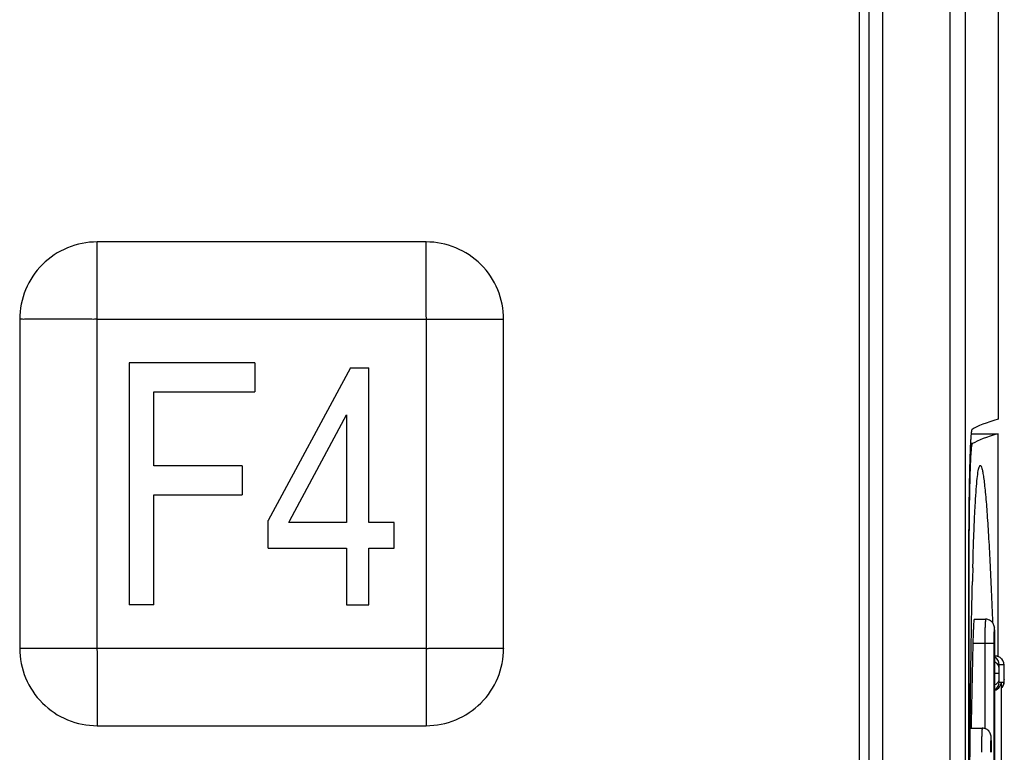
# Model space of a CAD drawing. Header units: millimetres. Extents: x 0 to 1400, y 0 to 1300.
# Tile 49 of 78: x 574 to 594, y 801 to 816. Entities that reach past the tile are written whole.
import ezdxf

# ---------------------------------------------------------------- set-up
doc = ezdxf.new("R2010")
doc.units = ezdxf.units.MM
doc.header["$LTSCALE"] = 84.740741
doc.layers.add('00_COMPONENTS', color=7, linetype='CONTINUOUS')

msp = doc.modelspace()

# ---------------------------------------------------------------- linework, layer by layer
at = {"layer": '00_COMPONENTS', "color": 9, "linetype": 'CONTINUOUS'}
for p, q in [((592.872, 756.277), (592.872, 869.289)), ((591.478, 868.983), (591.478, 756.583)), ((575.247, 803.083), (575.247, 811.483)), ((575.247, 809.883), (583.647, 809.883)), ((582.047, 809.883), (582.047, 801.482)), ((593.335, 807.313), (593.293, 807.313)), ((593.267, 804.614), (593.254, 804.614)), ((593.777, 803.183), (593.343, 803.183)), ((593.591, 803.183), (593.591, 801.425)), ((593.777, 803.183), (593.777, 789.183)), ((573.646, 803.083), (582.047, 803.083)), ((593.984, 802.743), (593.887, 802.743)), ((593.985, 802.743), (593.984, 802.743)), ((593.991, 802.69), (593.991, 802.697)), ((593.878, 802.561), (593.799, 802.561)), ((593.887, 802.386), (593.929, 802.386)), ((593.929, 802.386), (593.929, 800.478)), ((593.937, 802.38), (593.936, 802.386)), ((593.936, 802.386), (593.984, 802.386)), ((593.992, 802.436), (593.991, 802.429))]:
    msp.add_line(p, q, dxfattribs=at)
at = {"layer": '00_COMPONENTS', "color": 7, "linetype": 'CONTINUOUS'}
for p, q in [((593.192, 756.268), (593.192, 869.298)), ((590.997, 868.833), (590.997, 756.733)), ((591.197, 868.983), (591.197, 756.583)), ((593.867, 868.983), (593.867, 807.818)), ((582.047, 811.483), (575.247, 811.483)), ((573.647, 809.883), (573.647, 803.083)), ((583.647, 803.083), (583.647, 809.883)), ((575.909, 808.983), (575.909, 803.983)), ((578.506, 808.983), (575.909, 808.983)), ((578.506, 808.983), (578.506, 808.384)), ((580.481, 808.881), (578.782, 805.728)), ((580.481, 808.881), (580.864, 808.881)), ((580.864, 805.68), (580.864, 808.881)), ((576.417, 806.857), (576.417, 808.384)), ((576.417, 808.384), (578.506, 808.384)), ((579.231, 805.724), (580.402, 807.912)), ((580.402, 807.912), (580.402, 805.68)), ((593.308, 807.518), (593.867, 807.518)), ((593.867, 802.911), (593.867, 807.518)), ((578.246, 806.857), (576.417, 806.857)), ((578.246, 806.857), (578.246, 806.258)), ((576.417, 803.983), (576.417, 806.258)), ((576.417, 806.258), (578.246, 806.258)), ((578.782, 805.156), (578.782, 805.728)), ((579.205, 805.68), (579.231, 805.724)), ((580.402, 805.68), (579.205, 805.68)), ((581.384, 805.68), (580.864, 805.68)), ((581.384, 805.156), (581.384, 805.68)), ((578.782, 805.156), (580.402, 805.156)), ((580.402, 805.156), (580.402, 803.983)), ((580.864, 803.983), (580.864, 805.156)), ((580.864, 805.156), (581.384, 805.156)), ((593.254, 804.802), (593.254, 804.608)), ((593.267, 804.614), (593.267, 804.741)), ((593.343, 804.744), (593.347, 804.902)), ((593.254, 804.608), (593.254, 787.564)), ((593.267, 787.625), (593.267, 804.614)), ((576.417, 803.983), (575.909, 803.983)), ((580.402, 803.983), (580.864, 803.983)), ((593.371, 803.683), (593.608, 803.683)), ((593.799, 789.183), (593.799, 803.183)), ((593.811, 802.923), (593.804, 802.923)), ((593.833, 802.921), (593.811, 802.923)), ((593.853, 802.916), (593.833, 802.921)), ((593.872, 802.91), (593.853, 802.916)), ((593.89, 802.901), (593.872, 802.91)), ((593.907, 802.891), (593.89, 802.901)), ((593.921, 802.88), (593.907, 802.891)), ((593.934, 802.868), (593.921, 802.88)), ((593.946, 802.855), (593.934, 802.868)), ((593.956, 802.84), (593.946, 802.855)), ((593.965, 802.826), (593.956, 802.84)), ((593.971, 802.812), (593.965, 802.826)), ((593.977, 802.798), (593.971, 802.812)), ((593.981, 802.786), (593.977, 802.798)), ((593.983, 802.775), (593.981, 802.786)), ((593.985, 802.765), (593.983, 802.775)), ((593.988, 802.745), (593.985, 802.765)), ((593.989, 802.734), (593.988, 802.745)), ((593.99, 802.723), (593.989, 802.734)), ((593.991, 802.71), (593.99, 802.723)), ((593.991, 802.697), (593.991, 802.71)), ((593.992, 802.69), (593.991, 802.697)), ((593.993, 802.644), (593.992, 802.69)), ((593.992, 802.459), (593.993, 802.498)), ((593.993, 802.561), (593.993, 802.644)), ((593.993, 802.498), (593.993, 802.561)), ((593.937, 802.38), (593.936, 802.386)), ((593.937, 800.484), (593.937, 802.38)), ((593.948, 802.277), (593.958, 802.291)), ((593.958, 802.291), (593.966, 802.306)), ((593.966, 802.306), (593.973, 802.32)), ((593.973, 802.32), (593.978, 802.333)), ((593.978, 802.333), (593.981, 802.345)), ((593.981, 802.345), (593.984, 802.356)), ((593.984, 802.356), (593.986, 802.366)), ((593.986, 802.366), (593.987, 802.375)), ((593.987, 802.375), (593.988, 802.384)), ((593.988, 802.384), (593.989, 802.394)), ((593.989, 802.394), (593.99, 802.404)), ((593.99, 802.404), (593.991, 802.417)), ((593.991, 802.429), (593.992, 802.459)), ((593.991, 802.417), (593.991, 802.429)), ((593.937, 802.263), (593.948, 802.277)), ((575.247, 801.483), (582.047, 801.483)), ((593.289, 801.433), (593.538, 801.433))]:
    msp.add_line(p, q, dxfattribs=at)
for centre, radius, start, end in [((694.179, 802.01), 100.873, 178.44704, 178.60721), ((893.713, 796.183), 300.452, 178.665, 178.99889), ((584.571, 803.183), 9.228, 359.9992, 0.3401), ((584.501, 800.933), 9.228, 359.9992, 0.3401)]:
    msp.add_arc(centre, radius, start, end, dxfattribs=at)
at = {"layer": '00_COMPONENTS', "color": 9, "linetype": 'CONTINUOUS'}
for centre, radius, start, end in [((593.707, 802.743), 0.18, 359.995, 59.0983), ((593.804, 802.745), 0.178, 84.7111, 89.9872), ((593.804, 802.742), 0.181, 81.7597, 84.7188), ((593.804, 802.741), 0.182, 76.4412, 81.7587), ((593.804, 802.741), 0.182, 74.7954, 76.4414), ((593.804, 802.743), 0.18, 359.9954, 74.7739), ((588.953, 802.568), 5.04, 359.9204, 0.7462), ((593.707, 802.386), 0.18, 300.9017, 0.005), ((593.163, 802.468), 0.83, 357.6316, 357.7758), ((591.819, 802.515), 2.174, 358.2878, 359.1827), ((592.43, 802.497), 1.562, 357.7857, 358.2752)]:
    msp.add_arc(centre, radius, start, end, dxfattribs=at)
at = {"layer": '00_COMPONENTS', "color": 7, "linetype": 'CONTINUOUS'}
for centre, major_axis, end_param in [((964.588, 807.422), (371.413, 0), 3.11299), ((964.494, 807.123), (371.319, 0), 3.112176)]:
    msp.add_ellipse(centre, major_axis=major_axis, ratio=0.017455, start_param=3.080506, end_param=end_param, dxfattribs=at)
for points, knots in [([(575.247, 811.483), (575.039, 811.483), (574.618, 811.399), (574.086, 811.044), (573.73, 810.512), (573.647, 810.091), (573.647, 809.883)], [0, 0, 0, 0, 0.250027, 0.499994, 0.749971, 1, 1, 1, 1]), ([(583.647, 809.883), (583.647, 810.091), (583.563, 810.512), (583.207, 811.044), (582.675, 811.4), (582.255, 811.483), (582.047, 811.483)], [0, 0, 0, 0, 0.250027, 0.499994, 0.749971, 1, 1, 1, 1]), ([(593.326, 807.608), (593.321, 807.604), (593.317, 807.58), (593.309, 807.539), (593.303, 807.469), (593.293, 807.329), (593.283, 807.096), (593.273, 806.755), (593.265, 806.339), (593.257, 805.68), (593.254, 805.161), (593.254, 804.802)], [0, 0, 0, 0, 0.006939, 0.022693, 0.0474, 0.080886, 0.173066, 0.29613, 0.44586, 0.617105, 1, 1, 1, 1]), ([(593.267, 804.741), (593.267, 804.908), (593.268, 805.236), (593.272, 805.711), (593.277, 806.147), (593.284, 806.478), (593.29, 806.713), (593.295, 806.862), (593.301, 806.991), (593.307, 807.099), (593.313, 807.186), (593.319, 807.243), (593.324, 807.278), (593.327, 807.295), (593.331, 807.306), (593.334, 807.312), (593.335, 807.313)], [0, 0, 0, 0, 0.195139, 0.381608, 0.552846, 0.702807, 0.76812, 0.826204, 0.876545, 0.918707, 0.952327, 0.977128, 0.986167, 0.992955, 0.997518, 1, 1, 1, 1]), ([(593.347, 804.902), (593.351, 805.039), (593.359, 805.301), (593.374, 805.676), (593.389, 806.009), (593.407, 806.295), (593.425, 806.527), (593.443, 806.684), (593.459, 806.777), (593.471, 806.823), (593.48, 806.85), (593.491, 806.864), (593.497, 806.864)], [0, 0, 0, 0, 0.208164, 0.398643, 0.568465, 0.71442, 0.833156, 0.921486, 0.953441, 0.97696, 0.992119, 1, 1, 1, 1]), ([(593.497, 806.864), (593.504, 806.865), (593.521, 806.839), (593.533, 806.793), (593.551, 806.712), (593.567, 806.603), (593.584, 806.465), (593.608, 806.23), (593.637, 805.88), (593.668, 805.4), (593.697, 804.853), (593.725, 804.251), (593.741, 803.832), (593.749, 803.616)], [0, 0, 0, 0, 0.006954, 0.022457, 0.047301, 0.081261, 0.12391, 0.174681, 0.29814, 0.446668, 0.615662, 0.801185, 1, 1, 1, 1]), ([(593.273, 799.183), (593.278, 800.112), (593.29, 801.872), (593.315, 803.631), (593.335, 804.462)], [0, 0, 0, 0, 0.527709, 1, 1, 1, 1]), ([(593.371, 803.683), (593.37, 803.683), (593.369, 803.678), (593.367, 803.672), (593.365, 803.66), (593.363, 803.635), (593.359, 803.593), (593.356, 803.532), (593.352, 803.457), (593.349, 803.372), (593.346, 803.279), (593.344, 803.215), (593.343, 803.183)], [0, 0, 0, 0, 0.005887, 0.020675, 0.04473, 0.077922, 0.170378, 0.294609, 0.445883, 0.618335, 0.805527, 1, 1, 1, 1]), ([(593.799, 803.238), (593.799, 803.289), (593.798, 803.36), (593.795, 803.446), (593.792, 803.496), (593.785, 803.551), (593.757, 803.615), (593.692, 803.67), (593.636, 803.683), (593.608, 803.683)], [0, 0, 0, 0, 0.279515, 0.388683, 0.47301, 0.555348, 0.694903, 0.847015, 1, 1, 1, 1]), ([(573.647, 803.083), (573.647, 802.875), (573.73, 802.454), (574.086, 801.922), (574.618, 801.566), (575.039, 801.483), (575.247, 801.483)], [0, 0, 0, 0, 0.250027, 0.499994, 0.749971, 1, 1, 1, 1]), ([(582.047, 801.483), (582.255, 801.483), (582.675, 801.566), (583.207, 801.922), (583.563, 802.454), (583.646, 802.875), (583.647, 803.083)], [0, 0, 0, 0, 0.250027, 0.499994, 0.749971, 1, 1, 1, 1]), ([(593.799, 802.215), (593.838, 802.228), (593.903, 802.276), (593.927, 802.352), (593.929, 802.386)], [0, 0, 0, 0, 0.540699, 1, 1, 1, 1]), ([(593.729, 800.988), (593.729, 801.039), (593.728, 801.11), (593.725, 801.196), (593.722, 801.246), (593.716, 801.301), (593.687, 801.365), (593.623, 801.42), (593.566, 801.433), (593.538, 801.433)], [0, 0, 0, 0, 0.279515, 0.388683, 0.47301, 0.555348, 0.694903, 0.847015, 1, 1, 1, 1])]:
    msp.add_open_spline(points, degree=3, knots=knots, dxfattribs=at)
at = {"layer": '00_COMPONENTS', "color": 9, "linetype": 'CONTINUOUS'}
for points, knots in [([(582.047, 809.883), (582.06, 809.895), (582.042, 809.939), (582.048, 809.99), (582.046, 810.044), (582.047, 810.116), (582.047, 810.205), (582.047, 810.347), (582.047, 810.524), (582.047, 810.734), (582.047, 810.907), (582.047, 811.044), (582.047, 811.145), (582.047, 811.243), (582.046, 811.323), (582.047, 811.384), (582.046, 811.424), (582.049, 811.458), (582.045, 811.473), (582.049, 811.483), (582.047, 811.483)], [0, 0, 0, 0, 0.033791, 0.067165, 0.100827, 0.134443, 0.201498, 0.268311, 0.401091, 0.532512, 0.662128, 0.726004, 0.788993, 0.850701, 0.910285, 0.93867, 0.965269, 0.988176, 0.996476, 1, 1, 1, 1]), ([(575.247, 809.883), (575.234, 809.896), (575.19, 809.878), (575.14, 809.884), (575.085, 809.883), (575.014, 809.883), (574.924, 809.883), (574.782, 809.883), (574.606, 809.883), (574.396, 809.883), (574.222, 809.883), (574.086, 809.883), (573.985, 809.883), (573.887, 809.883), (573.807, 809.883), (573.745, 809.883), (573.705, 809.882), (573.671, 809.885), (573.657, 809.881), (573.647, 809.885), (573.647, 809.883)], [0, 0, 0, 0, 0.033791, 0.067165, 0.100827, 0.134443, 0.201498, 0.268311, 0.401091, 0.532512, 0.662128, 0.726004, 0.788993, 0.850701, 0.910285, 0.93867, 0.965269, 0.988176, 0.996476, 1, 1, 1, 1]), ([(593.608, 803.683), (593.607, 803.683), (593.606, 803.678), (593.604, 803.672), (593.603, 803.66), (593.6, 803.635), (593.598, 803.593), (593.595, 803.532), (593.593, 803.457), (593.592, 803.372), (593.591, 803.279), (593.591, 803.215), (593.591, 803.183)], [0, 0, 0, 0, 0.005902, 0.020657, 0.044673, 0.077825, 0.170212, 0.2944, 0.445666, 0.61815, 0.805416, 1, 1, 1, 1]), ([(593.799, 803.183), (593.799, 803.224), (593.798, 803.305), (593.798, 803.39), (593.788, 803.557), (593.778, 803.39), (593.778, 803.305), (593.777, 803.224), (593.777, 803.183)], [0, 0, 0, 0, 0.191137, 0.353199, 0.5, 0.646802, 0.808864, 1, 1, 1, 1]), ([(575.247, 803.083), (575.234, 803.071), (575.251, 803.027), (575.245, 802.976), (575.247, 802.921), (575.246, 802.85), (575.247, 802.761), (575.247, 802.618), (575.247, 802.442), (575.247, 802.232), (575.247, 802.059), (575.247, 801.922), (575.247, 801.821), (575.247, 801.723), (575.247, 801.643), (575.246, 801.582), (575.248, 801.541), (575.244, 801.507), (575.249, 801.493), (575.245, 801.483), (575.247, 801.483)], [0, 0, 0, 0, 0.033791, 0.067165, 0.100827, 0.134443, 0.201498, 0.268311, 0.401091, 0.532512, 0.662128, 0.726004, 0.788993, 0.850701, 0.910285, 0.93867, 0.965269, 0.988176, 0.996476, 1, 1, 1, 1]), ([(582.047, 803.083), (582.059, 803.07), (582.103, 803.088), (582.154, 803.082), (582.208, 803.083), (582.28, 803.083), (582.369, 803.083), (582.511, 803.083), (582.688, 803.083), (582.898, 803.083), (583.071, 803.083), (583.208, 803.083), (583.308, 803.083), (583.407, 803.083), (583.486, 803.083), (583.548, 803.083), (583.588, 803.084), (583.622, 803.081), (583.636, 803.085), (583.647, 803.081), (583.647, 803.083)], [0, 0, 0, 0, 0.033791, 0.067165, 0.100827, 0.134443, 0.201498, 0.268311, 0.401091, 0.532512, 0.662128, 0.726004, 0.788993, 0.850701, 0.910285, 0.93867, 0.965269, 0.988176, 0.996476, 1, 1, 1, 1]), ([(593.88, 802.69), (593.879, 802.712), (593.861, 802.758), (593.822, 802.787), (593.799, 802.798)], [0, 0, 0, 0, 0.464632, 1, 1, 1, 1]), ([(593.887, 802.743), (593.886, 802.743), (593.884, 802.739), (593.883, 802.731), (593.881, 802.714), (593.88, 802.699), (593.88, 802.69)], [0, 0, 0, 0, 0.052197, 0.193783, 0.479194, 1, 1, 1, 1]), ([(593.989, 802.723), (593.989, 802.728), (593.988, 802.734), (593.986, 802.742), (593.985, 802.743)], [0, 0, 0, 0, 0.747167, 1, 1, 1, 1]), ([(593.991, 802.69), (593.991, 802.693), (593.991, 802.704), (593.99, 802.715), (593.989, 802.723)], [0, 0, 0, 0, 0.321022, 1, 1, 1, 1]), ([(593.88, 802.69), (593.879, 802.681), (593.878, 802.638), (593.878, 802.595), (593.878, 802.561)], [0, 0, 0, 0, 0.208706, 1, 1, 1, 1]), ([(593.878, 802.561), (593.878, 802.549), (593.878, 802.508), (593.879, 802.466), (593.88, 802.436)], [0, 0, 0, 0, 0.276794, 1, 1, 1, 1]), ([(593.993, 802.633), (593.993, 802.639), (593.992, 802.658), (593.992, 802.676), (593.991, 802.69)], [0, 0, 0, 0, 0.278749, 1, 1, 1, 1]), ([(593.993, 802.484), (593.993, 802.49), (593.993, 802.516), (593.993, 802.541), (593.993, 802.561)], [0, 0, 0, 0, 0.240683, 1, 1, 1, 1]), ([(593.88, 802.436), (593.879, 802.414), (593.861, 802.368), (593.822, 802.338), (593.799, 802.327)], [0, 0, 0, 0, 0.466656, 1, 1, 1, 1]), ([(593.88, 802.436), (593.88, 802.427), (593.881, 802.414), (593.883, 802.397), (593.884, 802.39), (593.886, 802.386), (593.887, 802.386)], [0, 0, 0, 0, 0.526788, 0.808281, 0.947276, 1, 1, 1, 1]), ([(593.984, 802.386), (593.985, 802.386), (593.987, 802.389), (593.988, 802.397), (593.99, 802.413), (593.991, 802.426), (593.991, 802.434)], [0, 0, 0, 0, 0.054402, 0.195756, 0.477642, 1, 1, 1, 1]), ([(593.538, 801.433), (593.537, 801.433), (593.536, 801.428), (593.535, 801.422), (593.533, 801.41), (593.531, 801.385), (593.528, 801.343), (593.526, 801.282), (593.524, 801.207), (593.522, 801.122), (593.521, 801.029), (593.521, 800.965), (593.521, 800.933)], [0, 0, 0, 0, 0.005902, 0.020657, 0.044673, 0.077825, 0.170212, 0.2944, 0.445666, 0.61815, 0.805416, 1, 1, 1, 1]), ([(593.729, 800.933), (593.729, 800.974), (593.728, 801.055), (593.728, 801.14), (593.718, 801.307), (593.709, 801.14), (593.708, 801.055), (593.707, 800.974), (593.707, 800.933)], [0, 0, 0, 0, 0.191137, 0.353199, 0.5, 0.646802, 0.808864, 1, 1, 1, 1])]:
    msp.add_open_spline(points, degree=3, knots=knots, dxfattribs=at)
for points in [[(593.971, 802.317), (593.963, 802.298), (593.951, 802.279), (593.937, 802.264)], [(593.984, 802.386), (593.984, 802.362), (593.979, 802.339), (593.971, 802.317)]]:
    msp.add_open_spline(points, degree=3, dxfattribs=at)

doc.saveas('drawing.dxf')
